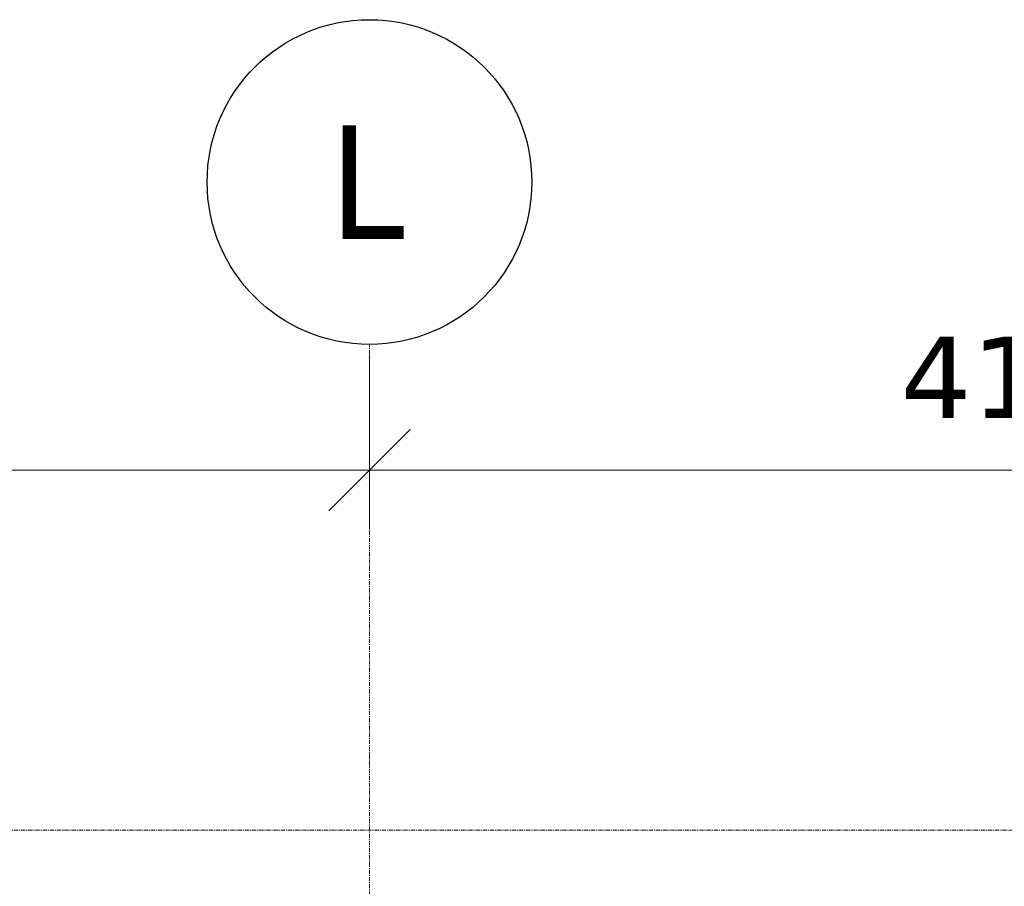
# Model space of a CAD drawing. Header units: millimetres. Extents: x 61846 to 198573, y 13020 to 52988.
# Tile 12 of 150: x 69693 to 72725, y 50087 to 52756. Entities that reach past the tile are written whole.
import ezdxf

# ---------------------------------------------------------------- set-up
doc = ezdxf.new("R2010")
doc.units = ezdxf.units.MM
doc.linetypes.add('Grid Line', pattern=[22.225, 12.7, -3.175, 3.175, -3.175])
for name, color, linetype, lineweight in [('A-ANNO-DIMS', 211, 'Continuous', 18), ('A-ANNO-DIMS-100', 211, 'Continuous', 18), ('S-GRID', 1, 'Continuous', 18), ('S-GRID-IDEN', 1, 'Continuous', 25)]:
    doc.layers.add(name, color=color, linetype=linetype, lineweight=lineweight)
doc.styles.add('Tahoma', font='tahoma.ttf', dxfattribs={"height": 350})
doc.styles.add('Verdana', font='verdana.ttf', dxfattribs={"height": 250})
doc.dimstyles.new('NL_00_maatvoering_2_5', dxfattribs={"dimscale": 304.8, "dimtxt": 260.988859, "dimasz": 0.82021, "dimexe": 0.590551, "dimexo": 0.0625, "dimgap": 0.295276, "dimtad": 1, "dimdec": 0, "dimzin": 0, "dimdsep": 46, "dimtxsty": 'Verdana', "dimblk1": 'OBLIQUE', "dimblk2": 'OBLIQUE', "dimsah": 1, "dimcen": 0.09, "dimdle": 0.590551, "dimazin": 0, "dimtfac": 1, "dimtdec": 4, "dimtix": 1, "dimtmove": 0, "dimatfit": 3, "dimfxl": 1.148294, "dimfxlon": 1, "dimtvp": 1, "dimtfill": 1, "dimtolj": 1, "dimtzin": 0, "dimarcsym": 2})

# ---------------------------------------------------------------- blocks, each defined once
blk = doc.blocks.new('Grid - 5 mm-26474-4e verdieping lierenkamer')
at = {"layer": 'S-GRID-IDEN'}
blk.add_circle((0, 0), 5, dxfattribs=at)
blk = doc.blocks.new('DIMBLOCK1-4e verdieping lierenkamer')
at = {"layer": 'A-ANNO-DIMS-100'}
for p, q in [((67570, 51718.7), (67570, 51188.7)), ((67570, 51368.7), (67570, 51718.7)), ((70770, 51718.7), (70770, 51188.7)), ((70770, 51368.7), (70770, 51718.7)), ((67570, 51368.7), (67695, 51493.7)), ((70770, 51368.7), (70895, 51493.7)), ((67570, 51368.7), (67445, 51243.7)), ((67570, 51368.7), (70770, 51368.7)), ((70770, 51368.7), (70645, 51243.7))]:
    blk.add_line(p, q, dxfattribs=at)
at = {"layer": 'A-ANNO-DIMS-100', "color": 0, "insert": (68730.9, 51779.1), "char_height": 250, "width": 1053.898, "attachment_point": 1, "line_spacing_factor": 0.994243, "style": 'Verdana', "bg_fill": 3, "box_fill_scale": 1.25, "bg_fill_color": 256, "bg_fill_true_color": 13158600, "bg_fill_transparency": 0}
blk.add_mtext('3200', dxfattribs=at)
blk = doc.blocks.new('_Oblique')
at = {"color": 0, "linetype": 'ByBlock', "lineweight": -2}
blk.add_line((-0.5, -0.5), (0.5, 0.5), dxfattribs=at)
blk = doc.blocks.new('DIMBLOCK2-4e verdieping lierenkamer')
at = {"layer": 'A-ANNO-DIMS-100'}
for p, q in [((70770, 51718.7), (70770, 51188.7)), ((70770, 51368.7), (70770, 51718.7)), ((74920, 51718.7), (74920, 51188.7)), ((74920, 51368.7), (74920, 51718.7)), ((70770, 51368.7), (70895, 51493.7)), ((74920, 51368.7), (75045, 51493.7)), ((70770, 51368.7), (70645, 51243.7)), ((70770, 51368.7), (74920, 51368.7)), ((74920, 51368.7), (74795, 51243.7))]:
    blk.add_line(p, q, dxfattribs=at)
at = {"layer": 'A-ANNO-DIMS-100', "color": 0, "insert": (72405.9, 51779.1), "char_height": 250, "width": 1053.898, "attachment_point": 1, "line_spacing_factor": 0.994243, "style": 'Verdana', "bg_fill": 3, "box_fill_scale": 1.25, "bg_fill_color": 256, "bg_fill_true_color": 13158600, "bg_fill_transparency": 0}
blk.add_mtext('4150', dxfattribs=at)

msp = doc.modelspace()

# ---------------------------------------------------------------- linework, layer by layer
at = {"layer": 'S-GRID', "linetype": 'Grid Line'}
for p, q in [((70770, 43946.7), (70770, 51755.7)), ((63874, 50260), (91219.4, 50260))]:
    msp.add_line(p, q, dxfattribs=at)

# ---------------------------------------------------------------- block references
at = {"layer": 'S-GRID-IDEN', "xscale": 99.99999999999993, "yscale": 99.99999999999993, "zscale": 99.99999999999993}
msp.add_blockref('Grid - 5 mm-26474-4e verdieping lierenkamer', (70770, 52255.7), dxfattribs=at)

# ---------------------------------------------------------------- texts
at = {"layer": 'S-GRID-IDEN', "lineweight": 18, "insert": (70647.4, 52430.5), "char_height": 350, "width": 288.607, "attachment_point": 1, "style": 'Tahoma'}
msp.add_mtext('L', dxfattribs=at)

# ---------------------------------------------------------------- next in the draw order: dimensions: what is measured, and where the dimension line sits
at = {"layer": 'A-ANNO-DIMS'}
dim = msp.add_linear_dim(base=(70770, 51368.7), p1=(67570, 51718.7), p2=(70770, 51718.7), dimstyle='NL_00_maatvoering_2_5', override={"dimpost": '<>', "dimfxl": 3200}, dxfattribs=at)
dim.commit()
dim.dimension.update_dxf_attribs({"geometry": 'DIMBLOCK1-4e verdieping lierenkamer', "text_midpoint": (69170, 51588.9)})

# ---------------------------------------------------------------- next in the draw order: dimensions: what is measured, and where the dimension line sits
dim = msp.add_linear_dim(base=(74920, 51368.7), p1=(70770, 51718.7), p2=(74920, 51718.7), dimstyle='NL_00_maatvoering_2_5', override={"dimpost": '<>', "dimfxl": 4150}, dxfattribs=at)
dim.commit()
dim.dimension.update_dxf_attribs({"geometry": 'DIMBLOCK2-4e verdieping lierenkamer', "text_midpoint": (72845, 51588.8)})

doc.saveas('drawing.dxf')
